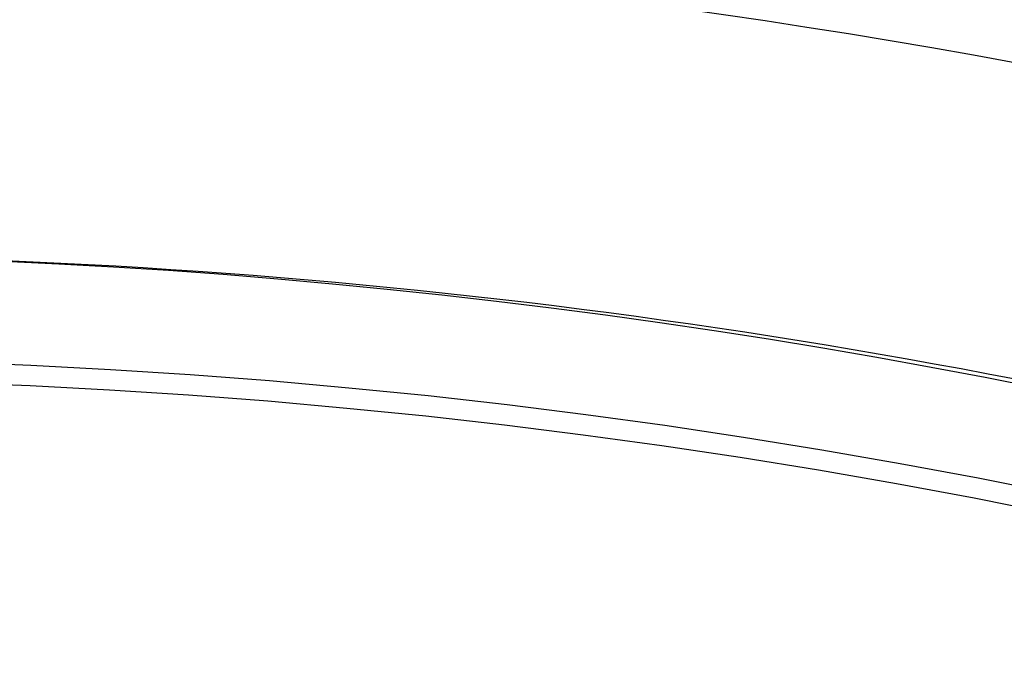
# Model space of a CAD drawing. Extents: x 12963 to 14406, y -2067 to -815.
# Tile 29 of 68: x 13685.8 to 13691.75, y -1576.7 to -1572.78. Entities that reach past the tile are written whole.
import ezdxf

# ---------------------------------------------------------------- set-up
doc = ezdxf.new("R2010")
doc.units = 0
doc.layers.get('0').update_dxf_attribs({"linetype": 'CONTINUOUS'})
doc.layers.add('COLOR', color=7, linetype='CONTINUOUS')

msp = doc.modelspace()

# ---------------------------------------------------------------- linework, layer by layer
at = {"extrusion": (-0.2249510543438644, 8.182966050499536e-15, 0.9743700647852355)}
msp.add_lwpolyline([(1573.600154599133, 13410.98414659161), (1573.124739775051, 13410.64902892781), (1572.651576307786, 13410.30983764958), (1572.180713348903, 13409.96659613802), (1571.712199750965, 13409.61932859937), (1571.246084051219, 13409.2680600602), (1570.782414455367, 13408.91281636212), (1570.321238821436, 13408.55362415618), (1569.862604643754, 13408.19051089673), (1569.406559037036, 13407.82350483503), (1568.953148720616, 13407.45263501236), (1568.5024200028, 13407.07793125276), (1568.054418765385, 13406.69942415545), (1567.60919044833, 13406.31714508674), (1567.166780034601, 13405.93112617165), (1566.727232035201, 13405.54140028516), (1566.290590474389, 13405.14800104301), (1565.856898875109, 13404.7509627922), (1565.426200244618, 13404.35032060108), (1564.998537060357, 13403.9461102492), (1564.573951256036, 13403.5383682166), (1564.152484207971, 13403.12713167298), (1563.734176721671, 13402.71243846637), (1563.319069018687, 13402.29432711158), (1562.907200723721, 13401.87283677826), (1562.498610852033, 13401.44800727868), (1562.093337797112, 13401.0198790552), (1561.691419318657, 13400.58849316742), (1561.292892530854, 13400.15389127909), (1560.897793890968, 13399.71611564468), (1560.506159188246, 13399.27520909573), (1560.118023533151, 13398.83121502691), (1559.733421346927, 13398.38417738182), (1559.352386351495, 13397.93414063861), (1558.974951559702, 13397.48114979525), (1558.601149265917, 13397.02525035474), (1558.23101103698, 13396.56648830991), (1557.864567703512, 13396.10491012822), (1557.501849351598, 13395.64056273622), (1557.142885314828, 13395.17349350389), (1556.787704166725, 13394.70375022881), (1556.436333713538, 13394.23138112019), (1556.088800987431, 13393.75643478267), (1555.745132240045, 13393.2789602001), (1555.405352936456, 13392.79900671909), (1555.069487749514, 13392.31662403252), (1554.737560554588, 13391.83186216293), (1554.409594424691, 13391.34477144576), (1554.085611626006, 13390.8554025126), (1553.765633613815, 13390.36380627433), (1553.449681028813, 13389.87003390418), (1553.137773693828, 13389.37413682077), (1552.829930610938, 13388.87616667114), (1552.526169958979, 13388.3761753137), (1552.226509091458, 13387.87421480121), (1551.930964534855, 13387.37033736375), (1551.639551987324, 13386.86459539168), (1551.35228631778, 13386.35704141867), (1551.069181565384, 13385.8477281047), (1550.790250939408, 13385.33670821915), (1550.515506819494, 13384.82403462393), (1550.244960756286, 13384.30976025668), (1549.978623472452, 13383.79393811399), (1549.716504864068, 13383.27662123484), (1549.458614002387, 13382.75786268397), (1549.204959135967, 13382.23771553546), (1548.955547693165, 13381.71623285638), (1548.710386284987, 13381.19346769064), (1548.469480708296, 13380.66947304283), (1548.232835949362, 13380.14430186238), (1548.000456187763, 13379.61800702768), (1547.772344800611, 13379.09064133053), (1547.548504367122, 13378.56225746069), (1547.328936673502, 13378.03290799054), (1547.113642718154, 13377.50264536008), (1546.9026227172, 13376.97152186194), (1546.695876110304, 13376.43958962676), (1546.493401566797, 13375.90690060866), (1546.295196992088, 13375.37350657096), (1546.101259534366, 13374.83945907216), (1545.911585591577, 13374.30480945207), (1545.726170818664, 13373.76960881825), (1545.545010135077, 13373.23390803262), (1545.368097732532, 13372.69775769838), (1545.195427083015, 13372.16120814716), (1545.026990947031, 13371.62430942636), (1544.862781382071, 13371.08711128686), (1544.702789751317, 13370.54966317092), (1544.54700673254, 13370.01201420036), (1544.395422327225, 13369.47421316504), (1544.248025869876, 13368.93630851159), (1544.104806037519, 13368.3983483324), (1543.965750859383, 13367.86038035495), (1543.830847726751, 13367.32245193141), (1543.700083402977, 13366.78461002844), (1543.573444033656, 13366.24690121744), (1543.450915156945, 13365.70937166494), (1543.332481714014, 13365.17206712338), (1543.218128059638, 13364.63503292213), (1543.107837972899, 13364.09831395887), (1543.001594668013, 13363.56195469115), (1542.899380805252, 13363.02599912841), (1542.801178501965, 13362.49049082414), (1542.706969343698, 13361.95547286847), (1542.616734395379, 13361.42098788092), (1542.530454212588, 13360.88707800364), (1542.448108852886, 13360.35378489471), (1542.369677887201, 13359.82114972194), (1542.295140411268, 13359.28921315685), (1542.224475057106, 13358.75801536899), (1542.157660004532, 13358.22759602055), (1542.0946729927, 13357.69799426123), (1542.035491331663, 13357.16924872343), (1541.980091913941, 13356.64139751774), (1541.928451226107, 13356.11447822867), (1541.880545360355, 13355.58852791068), (1541.836350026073, 13355.06358308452), (1541.795840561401, 13354.53967973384), (1541.758991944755, 13354.01685330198), (1541.725778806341, 13353.49513868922), (1541.696175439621, 13352.97457025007), (1541.670155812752, 13352.45518179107), (1541.647693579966, 13351.93700656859), (1541.628762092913, 13351.42007728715), (1541.613334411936, 13350.90442609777), (1541.601383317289, 13350.3900845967), (1541.59288132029, 13349.87708382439), (1541.587800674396, 13349.36545426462), (1541.586113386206, 13348.85522584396), (1541.587860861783, 13348.33597706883), (1541.593123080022, 13347.81527778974), (1541.601929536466, 13347.29315956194), (1541.614309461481, 13346.76965453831), (1541.630291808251, 13346.24479546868), (1541.649905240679, 13345.71861569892), (1541.673178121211, 13345.1911491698), (1541.700138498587, 13344.66243041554), (1541.730814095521, 13344.13249456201), (1541.765232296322, 13343.6013773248), (1541.803420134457, 13343.06911500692), (1541.845404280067, 13342.53574449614), (1541.891211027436, 13342.00130326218), (1541.940866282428, 13341.4658293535), (1541.994395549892, 13340.92936139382), (1542.05182392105, 13340.39193857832), (1542.113176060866, 13339.85360066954), (1542.178476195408, 13339.31438799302), (1542.247748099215, 13338.77434143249), (1542.321015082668, 13338.2335024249), (1542.398299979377, 13337.69191295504), (1542.479625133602, 13337.14961554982), (1542.565012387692, 13336.60665327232), (1542.654483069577, 13336.0630697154), (1542.748057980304, 13335.5189089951), (1542.845757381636, 13334.97421574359), (1542.947600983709, 13334.4290351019), (1543.053607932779, 13333.88341271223), (1543.163796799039, 13333.33739471), (1543.278185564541, 13332.79102771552), (1543.396791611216, 13332.24435882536), (1543.519631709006, 13331.69743560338), (1543.646722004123, 13331.15030607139), (1543.778078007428, 13330.60301869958), (1543.913714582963, 13330.0556223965), (1544.053645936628, 13329.50816649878), (1544.197885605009, 13328.96070076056), (1544.346446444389, 13328.41327534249), (1544.499340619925, 13327.86594080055), (1544.656579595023, 13327.31874807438), (1544.818174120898, 13326.77174847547), (1544.984134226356, 13326.22499367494), (1545.154469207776, 13325.678535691), (1545.32918761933, 13325.13242687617), (1545.508297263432, 13324.58671990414), (1545.69180518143, 13324.04146775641), (1545.879717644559, 13323.49672370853), (1546.072040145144, 13322.95254131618), (1546.26877738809, 13322.40897440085), (1546.469933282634, 13321.86607703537), (1546.675510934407, 13321.32390352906), (1546.885512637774, 13320.78250841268), (1547.099939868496, 13320.24194642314), (1547.318793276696, 13319.7022724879), (1547.542072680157, 13319.16354170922), (1547.76977705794, 13318.6258093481), (1548.001904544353, 13318.08913080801), (1548.238452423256, 13317.55356161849), (1548.479417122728, 13317.01915741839), (1548.724794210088, 13316.4859739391), (1548.974578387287, 13315.95406698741), (1549.228763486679, 13315.42349242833), (1549.487342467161, 13314.89430616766), (1549.750307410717, 13314.36656413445), (1550.017649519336, 13313.8403222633), (1550.289359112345, 13313.31563647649), (1550.565425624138, 13312.79256266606), (1550.845837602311, 13312.27115667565), (1551.130582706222, 13311.75147428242), (1551.419647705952, 13311.23357117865), (1551.713018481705, 13310.7175029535), (1552.010680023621, 13310.20332507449), (1552.312616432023, 13309.69109286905), (1552.618810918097, 13309.18086150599), (1552.929245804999, 13308.67268597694), (1553.243902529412, 13308.16662107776), (1553.562761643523, 13307.66272138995), (1553.885802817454, 13307.16104126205), (1554.213004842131, 13306.66163479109), (1554.544345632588, 13306.16455580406), (1554.87980223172, 13305.66985783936), (1555.219350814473, 13305.17759412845), (1555.562966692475, 13304.68781757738), (1555.910624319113, 13304.20058074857), (1556.262297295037, 13303.71593584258), (1556.617958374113, 13303.23393468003), (1556.977579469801, 13302.75462868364), (1557.341131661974, 13302.27806886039), (1557.708585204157, 13301.80430578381), (1558.079909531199, 13301.33338957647), (1558.455073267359, 13300.86536989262), (1558.834044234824, 13300.40029590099), (1559.21678946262, 13299.93821626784), (1559.60327519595, 13299.47917914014), (1559.993466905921, 13299.02323212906), (1560.387329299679, 13298.57042229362), (1560.784826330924, 13298.12079612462), (1561.185921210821, 13297.67439952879), (1561.590576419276, 13297.23127781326), (1561.998753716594, 13296.79147567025), (1562.410414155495, 13296.35503716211), (1562.82551809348, 13295.92200570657), (1563.244025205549, 13295.49242406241), (1563.665894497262, 13295.06633431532), (1564.091084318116, 13294.64377786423), (1564.519552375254, 13294.22479540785), (1564.951255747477, 13293.80942693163), (1565.386150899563, 13293.39771169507), (1565.824193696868, 13292.98968821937), (1566.265339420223, 13292.58539427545), (1566.709542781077, 13292.18486687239), (1567.156757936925, 13291.78814224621), (1567.606938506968, 13291.39525584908), (1568.060037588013, 13291.00624233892), (1568.516007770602, 13290.62113556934), (1568.974801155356, 13290.23996858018), (1569.436369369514, 13289.86277358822), (1569.900663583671, 13289.48958197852), (1570.36763452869, 13289.12042429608), (1570.837232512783, 13288.75533023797), (1571.309407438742, 13288.39432864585), (1571.784108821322, 13288.03744749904), (1572.261285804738, 13287.68471390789), (1572.740887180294, 13287.33615410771), (1573.222861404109, 13286.99179345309), (1573.707156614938, 13286.65165641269), (1574.193720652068, 13286.31576656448), (1574.682501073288, 13285.98414659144)], dxfattribs=at)
at = {"extrusion": (-0.2249510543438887, -1.725030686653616e-14, 0.9743700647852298)}
msp.add_lwpolyline([(1572.842537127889, 13285.98414659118), (1572.37660638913, 13286.32147013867), (1571.912946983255, 13286.66272988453), (1571.451605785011, 13287.0079020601), (1570.99262936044, 13287.35696211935), (1570.536063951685, 13287.70988474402), (1570.081955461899, 13288.0666438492), (1569.630349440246, 13288.42721258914), (1569.181291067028, 13288.7915633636), (1568.734825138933, 13289.15966782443), (1568.290996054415, 13289.53149688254), (1567.849847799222, 13289.90702071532), (1567.411423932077, 13290.28620877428), (1566.975767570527, 13290.66902979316), (1566.542921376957, 13291.05545179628), (1566.112927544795, 13291.44544210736), (1565.685827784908, 13291.83896735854), (1565.261663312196, 13292.23599349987), (1564.840474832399, 13292.63648580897), (1564.422302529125, 13293.04040890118), (1564.007186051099, 13293.4477267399), (1563.59516449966, 13293.8584026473), (1563.186276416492, 13294.27239931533), (1562.780559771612, 13294.68967881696), (1562.37805195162, 13295.11020261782), (1561.978789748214, 13295.53393158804), (1561.582809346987, 13295.96082601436), (1561.190146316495, 13296.39084561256), (1560.800835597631, 13296.8239495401), (1560.41491149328, 13297.26009640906), (1560.032407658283, 13297.69924429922), (1559.653357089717, 13298.14135077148), (1559.277792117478, 13298.5863728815), (1558.905744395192, 13299.0342671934), (1558.53724489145, 13299.48498979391), (1558.172323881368, 13299.93849630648), (1557.811010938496, 13300.39474190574), (1557.453334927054, 13300.85368133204), (1557.099323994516, 13301.3152689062), (1556.749005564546, 13301.77945854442), (1556.402406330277, 13302.24620377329), (1556.059552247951, 13302.71545774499), (1555.72046853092, 13303.18717325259), (1555.38517964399, 13303.66130274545), (1555.053709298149, 13304.13779834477), (1554.726080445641, 13304.61661185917), (1554.402315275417, 13305.09769480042), (1554.082435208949, 13305.5809983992), (1553.766460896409, 13306.06647362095), (1553.454412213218, 13306.55407118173), (1553.14630825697, 13307.04374156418), (1552.842167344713, 13307.53543503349), (1552.54200701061, 13308.02910165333), (1552.245844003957, 13308.52469130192), (1551.953694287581, 13309.02215368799), (1551.665573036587, 13309.52143836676), (1551.381494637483, 13310.02249475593), (1551.101472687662, 13310.52527215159), (1550.825519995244, 13311.02971974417), (1550.553648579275, 13311.53578663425), (1550.28586967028, 13312.04342184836), (1550.022193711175, 13312.55257435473), (1549.762630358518, 13313.0631930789), (1549.50718848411, 13313.5752269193), (1549.25587617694, 13314.08862476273), (1549.008700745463, 13314.60333549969), (1548.765668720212, 13315.11930803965), (1548.526785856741, 13315.63649132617), (1548.29205713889, 13316.15483435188), (1548.061486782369, 13316.67428617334), (1547.835078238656, 13317.19479592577), (1547.612834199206, 13317.71631283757), (1547.394756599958, 13318.23878624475), (1547.180846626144, 13318.76216560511), (1546.971104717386, 13319.28640051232), (1546.765530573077, 13319.81144070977), (1546.564123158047, 13320.33723610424), (1546.366880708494, 13320.86373677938), (1546.173800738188, 13321.39089300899), (1545.984880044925, 13321.91865527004), (1545.80011471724, 13322.4469742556), (1545.619500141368, 13322.97580088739), (1545.443031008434, 13323.50508632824), (1545.270701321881, 13324.03478199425), (1545.102504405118, 13324.56483956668), (1544.93843290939, 13325.09521100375), (1544.778478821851, 13325.625848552), (1544.622633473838, 13326.15670475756), (1544.470887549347, 13326.68773247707), (1544.323231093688, 13327.21888488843), (1544.179653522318, 13327.7501155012), (1544.040143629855, 13328.2813781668), (1543.90468959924, 13328.81262708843), (1543.773279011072, 13329.34381683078), (1543.645898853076, 13329.87490232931), (1543.522535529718, 13330.40583889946), (1543.403174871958, 13330.93658224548), (1543.287802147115, 13331.46708846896), (1543.176402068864, 13331.99731407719), (1543.068958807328, 13332.52721599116), (1542.965455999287, 13333.05675155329), (1542.865876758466, 13333.58587853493), (1542.770203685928, 13334.11455514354), (1542.67841888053, 13334.64274002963), (1542.590503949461, 13335.1703922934), (1542.506440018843, 13335.69747149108), (1542.42620774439, 13336.22393764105), (1542.349787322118, 13336.74975122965), (1542.277158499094, 13337.27487321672), (1542.208300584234, 13337.7992650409), (1542.143192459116, 13338.32288862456), (1542.08181258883, 13338.84570637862), (1542.024139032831, 13339.36768120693), (1541.970149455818, 13339.88877651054), (1541.919821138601, 13340.40895619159), (1541.873130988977, 13340.92818465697), (1541.830055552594, 13341.44642682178), (1541.790571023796, 13341.96364811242), (1541.754653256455, 13342.47981446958), (1541.72227777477, 13342.99489235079), (1541.69341978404, 13343.50884873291), (1541.668054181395, 13344.02165111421), (1541.646155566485, 13344.53326751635), (1541.627698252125, 13345.043666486), (1541.612656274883, 13345.55281709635), (1541.601003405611, 13346.06068894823), (1541.592713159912, 13346.56725217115), (1541.587758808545, 13347.07247742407), (1541.586113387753, 13347.57633589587), (1541.587906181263, 13348.10227443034), (1541.593305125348, 13348.62970061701), (1541.602340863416, 13349.158581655), (1541.615043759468, 13349.68888411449), (1541.631443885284, 13350.2205739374), (1541.651571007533, 13350.75361643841), (1541.675454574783, 13351.28797630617), (1541.70312370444, 13351.82361760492), (1541.734607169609, 13352.36050377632), (1541.769933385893, 13352.89859764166), (1541.809130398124, 13353.43786140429), (1541.852225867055, 13353.97825665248), (1541.899247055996, 13354.51974436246), (1541.950220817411, 13355.06228490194), (1542.005173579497, 13355.60583803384), (1542.064131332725, 13356.15036292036), (1542.127119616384, 13356.69581812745), (1542.1941635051, 13357.24216162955), (1542.265287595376, 13357.78935081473), (1542.340515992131, 13358.33734249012), (1542.41987229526, 13358.88609288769), (1542.503379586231, 13359.43555767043), (1542.591060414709, 13359.98569193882), (1542.682936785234, 13360.53645023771), (1542.779030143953, 13361.08778656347), (1542.879361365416, 13361.63965437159), (1542.983950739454, 13362.19200658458), (1543.092817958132, 13362.74479560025), (1543.205982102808, 13363.29797330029), (1543.323461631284, 13363.85149105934), (1543.445274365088, 13364.40529975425), (1543.571437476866, 13364.95934977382), (1543.701967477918, 13365.51359102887), (1543.836880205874, 13366.0679729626), (1543.976190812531, 13366.62244456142), (1544.119913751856, 13367.176954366), (1544.268062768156, 13367.73145048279), (1544.420650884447, 13368.28588059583), (1544.577690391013, 13368.84019197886), (1544.739192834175, 13369.39433150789), (1544.905169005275, 13369.94824567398), (1545.075628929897, 13370.50188059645), (1545.25058185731, 13371.05518203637), (1545.430036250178, 13371.60809541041), (1545.613999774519, 13372.16056580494), (1545.802479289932, 13372.71253799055), (1545.995480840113, 13373.2639564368), (1546.193009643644, 13373.81476532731), (1546.395070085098, 13374.3649085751), (1546.601665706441, 13374.91432983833), (1546.812799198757, 13375.46297253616), (1547.028472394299, 13376.01077986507), (1547.248686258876, 13376.55769481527), (1547.473440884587, 13377.10366018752), (1547.70273548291, 13377.6486186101), (1547.936568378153, 13378.19251255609), (1548.174937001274, 13378.73528436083), (1548.417837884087, 13379.27687623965), (1548.665266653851, 13379.81723030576), (1548.917218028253, 13380.35628858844), (1549.173685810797, 13380.8939930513), (1549.434662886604, 13381.43028561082), (1549.70014121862, 13381.96510815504), (1549.970111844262, 13382.49840256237), (1550.244564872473, 13383.03011072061), (1550.523489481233, 13383.56017454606), (1550.806873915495, 13384.08853600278), (1551.094705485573, 13384.615137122), (1551.386970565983, 13385.13992002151), (1551.683654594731, 13385.66282692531), (1551.984742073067, 13386.18380018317), (1552.290216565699, 13386.70278229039), (1552.600060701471, 13387.21971590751), (1552.914256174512, 13387.73454388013), (1553.232783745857, 13388.24720925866), (1553.555623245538, 13388.75765531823), (1553.88275357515, 13389.26582557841), (1554.214152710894, 13389.77166382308), (1554.549797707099, 13390.27511412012), (1554.889664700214, 13390.77612084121), (1555.233728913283, 13391.27462868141), (1555.581964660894, 13391.77058267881), (1555.9343453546, 13392.26392823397), (1556.29084350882, 13392.75461112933), (1556.651430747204, 13393.2425775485), (1557.016077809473, 13393.72777409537), (1557.384754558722, 13394.21014781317), (1557.757429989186, 13394.68964620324), (1558.134072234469, 13395.16621724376), (1558.514648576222, 13395.63980940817), (1558.899125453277, 13396.11037168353), (1559.287468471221, 13396.57785358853), (1559.679642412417, 13397.04220519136), (1560.075611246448, 13397.50337712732), (1560.475338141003, 13397.96132061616), (1560.878785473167, 13398.41598747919), (1561.285914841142, 13398.86733015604), (1561.696687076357, 13399.31530172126), (1562.111062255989, 13399.75985590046), (1562.528999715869, 13400.20094708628), (1562.950458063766, 13400.63853035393), (1563.375395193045, 13401.07256147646), (1563.80376829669, 13401.50299693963), (1564.235533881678, 13401.92979395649), (1564.67064778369, 13402.35291048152), (1565.109065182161, 13402.77230522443), (1565.55074061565, 13403.18793766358), (1565.995627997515, 13403.59976805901), (1566.443680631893, 13404.00775746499), (1566.894851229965, 13404.41186774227), (1567.349091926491, 13404.81206156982), (1567.806354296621, 13405.20830245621), (1568.266589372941, 13405.60055475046), (1568.729747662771, 13405.98878365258), (1569.19577916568, 13406.37295522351), (1569.664633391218, 13406.75303639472), (1570.13625937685, 13407.12899497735), (1570.610605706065, 13407.50079967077), (1571.087620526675, 13407.8684200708), (1571.567251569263, 13408.23182667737), (1572.04944616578, 13408.59099090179), (1572.534151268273, 13408.94588507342), (1573.021313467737, 13409.29648244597), (1573.51087901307, 13409.64275720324), (1574.002793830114, 13409.98468446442), (1574.497003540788, 13410.32224028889), (1574.99345348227, 13410.65540168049), (1575.492088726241, 13410.98414659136)], dxfattribs=at)
at = {"extrusion": (-0.224951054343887, -5.021987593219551e-14, 0.9743700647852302)}
msp.add_lwpolyline([(1579.050342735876, 13285.98414659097), (1578.539793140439, 13286.29311498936), (1578.031247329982, 13286.60677970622), (1577.524765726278, 13286.92512177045), (1577.020408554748, 13287.24812113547), (1576.518235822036, 13287.57575668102), (1576.018307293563, 13287.90800621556), (1575.520682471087, 13288.2448464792), (1575.025420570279, 13288.58625314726), (1574.532580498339, 13288.93220083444), (1574.042220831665, 13289.28266309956), (1573.554399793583, 13289.63761245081), (1573.069175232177, 13289.99702035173), (1572.586604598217, 13290.36085722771), (1572.106744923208, 13290.72909247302), (1571.629652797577, 13291.10169445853), (1571.155384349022, 13291.47863053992), (1570.683995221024, 13291.85986706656), (1570.215540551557, 13292.24536939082), (1569.750074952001, 13292.63510187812), (1569.287652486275, 13293.02902791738), (1568.828326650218, 13293.42710993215), (1568.372150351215, 13293.8293093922), (1567.919175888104, 13294.23558682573), (1567.469454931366, 13294.64590183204), (1567.023038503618, 13295.06021309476), (1566.579976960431, 13295.47847839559), (1566.140319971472, 13295.90065462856), (1565.704116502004, 13296.32669781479), (1565.271414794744, 13296.75656311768), (1564.842262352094, 13297.19020485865), (1564.41670591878, 13297.62757653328), (1563.99479146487, 13298.06863082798), (1563.57656416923, 13298.51331963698), (1563.162068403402, 13298.9615940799), (1562.751347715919, 13299.41340451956), (1562.344444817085, 13299.86870058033), (1561.941401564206, 13300.32743116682), (1561.542258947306, 13300.7895444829), (1561.147057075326, 13301.2549880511), (1560.755835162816, 13301.7237087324), (1560.368631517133, 13302.19565274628), (1559.985483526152, 13302.67076569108), (1559.606427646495, 13303.1489925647), (1559.231499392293, 13303.63027778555), (1558.860733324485, 13304.11456521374), (1558.494163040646, 13304.60179817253), (1558.131821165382, 13305.09191947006), (1557.773739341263, 13305.58487142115), (1557.419948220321, 13306.08059586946), (1557.070477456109, 13306.5790342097), (1556.725355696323, 13307.08012741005), (1556.384610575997, 13307.58381603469), (1556.048268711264, 13308.09004026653), (1555.716355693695, 13308.59873992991), (1555.388896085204, 13309.10985451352), (1555.065913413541, 13309.62332319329), (1554.747430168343, 13310.13908485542), (1554.433467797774, 13310.65707811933), (1554.124046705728, 13311.17724136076), (1553.81918624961, 13311.69951273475), (1553.518904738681, 13312.2238301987), (1553.223219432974, 13312.7501315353), (1552.932146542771, 13313.27835437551), (1552.645701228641, 13313.80843622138), (1552.36389760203, 13314.34031446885), (1552.086748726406, 13314.87392643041), (1551.814266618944, 13315.40920935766), (1551.546462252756, 13315.94610046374), (1551.283345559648, 13316.48453694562), (1551.024925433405, 13317.02445600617), (1550.7712097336, 13317.56579487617), (1550.522205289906, 13318.10849083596), (1550.277917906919, 13318.65248123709), (1550.038352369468, 13319.19770352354), (1549.80351244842, 13319.74409525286), (1549.573400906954, 13320.29159411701), (1549.348019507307, 13320.8401379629), (1549.127369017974, 13321.38966481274), (1548.911449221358, 13321.94011288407), (1548.700258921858, 13322.49142060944), (1548.493795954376, 13323.04352665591), (1548.292057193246, 13323.59636994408), (1548.095038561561, 13324.14988966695), (1547.902735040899, 13324.70402530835), (1547.715140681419, 13325.25871666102), (1547.532248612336, 13325.81390384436), (1547.354051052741, 13326.36952732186), (1547.180539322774, 13326.92552791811), (1547.011703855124, 13327.48184683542), (1546.847534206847, 13328.03842567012), (1546.688019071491, 13328.59520642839), (1546.533146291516, 13329.15213154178), (1546.38290287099, 13329.70914388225), (1546.237274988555, 13330.26618677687), (1546.096248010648, 13330.82320402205), (1545.959806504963, 13331.38013989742), (1545.827934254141, 13331.93693917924), (1545.700614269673, 13332.49354715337), (1545.57782880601, 13333.04990962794), (1545.459559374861, 13333.6059729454), (1545.345786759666, 13334.16168399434), (1545.236491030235, 13334.71699022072), (1545.131651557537, 13335.27183963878), (1545.031247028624, 13335.82618084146), (1544.935255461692, 13336.37996301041), (1544.843654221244, 13336.93313592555), (1544.756420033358, 13337.48564997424), (1544.673529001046, 13338.03745615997), (1544.594956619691, 13338.5885061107), (1544.520677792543, 13339.13875208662), (1544.450666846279, 13339.68814698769), (1544.384897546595, 13340.2366443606), (1544.323343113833, 13340.78419840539), (1544.265976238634, 13341.33076398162), (1544.21276909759, 13341.87629661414), (1544.163693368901, 13342.42075249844), (1544.118720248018, 13342.96408850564), (1544.077820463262, 13343.506262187), (1544.040964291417, 13344.04723177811), (1544.008121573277, 13344.58695620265), (1543.979261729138, 13345.12539507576), (1543.95435377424, 13345.66250870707), (1543.933366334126, 13346.19825810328), (1543.91626765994, 13346.73260497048), (1543.90302564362, 13347.26551171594), (1543.893607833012, 13347.79694144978), (1543.887981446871, 13348.32685798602), (1543.886113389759, 13348.8552258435), (1543.887912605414, 13349.37376676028), (1543.893331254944, 13349.89379999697), (1543.902400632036, 13350.41529203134), (1543.915151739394, 13350.93820868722), (1543.931615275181, 13351.46251513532), (1543.951821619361, 13351.98817589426), (1543.975800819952, 13352.51515483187), (1544.003582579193, 13353.04341516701), (1544.035196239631, 13353.57291947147), (1544.070670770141, 13354.10362967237), (1544.110034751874, 13354.6355070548), (1544.153316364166, 13355.16851226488), (1544.200543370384, 13355.7026053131), (1544.25174310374, 13356.23774557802), (1544.306942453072, 13356.77389181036), (1544.36616784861, 13357.3110021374), (1544.429445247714, 13357.84903406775), (1544.496800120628, 13358.38794449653), (1544.568257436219, 13358.92768971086), (1544.643841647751, 13359.46822539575), (1544.723576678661, 13360.00950664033), (1544.807485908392, 13360.55148794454), (1544.895592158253, 13361.09412322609), (1544.987917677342, 13361.63736582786), (1545.084484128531, 13362.18116852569), (1545.185312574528, 13362.72548353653), (1545.290423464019, 13363.27026252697), (1545.399836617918, 13363.81545662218), (1545.513571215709, 13364.36101641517), (1545.631645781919, 13364.90689197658), (1545.754078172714, 13365.45303286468), (1545.880885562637, 13365.99938813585), (1546.012084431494, 13366.54590635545), (1546.147690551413, 13367.09253560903), (1546.287718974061, 13367.63922351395), (1546.432184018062, 13368.18591723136), (1546.581099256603, 13368.73256347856), (1546.73447750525, 13369.27910854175), (1546.892330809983, 13369.82549828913), (1547.054670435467, 13370.37167818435), (1547.221506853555, 13370.91759330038), (1547.392849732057, 13371.46318833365), (1547.568707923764, 13372.00840761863), (1547.749089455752, 13372.55319514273), (1547.934001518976, 13373.09749456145), (1548.123450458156, 13373.64124921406), (1548.317441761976, 13374.1844021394), (1548.515980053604, 13374.72689609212), (1548.719069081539, 13375.26867355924), (1548.926711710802, 13375.80967677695), (1549.138909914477, 13376.34984774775), (1549.355664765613, 13376.8891282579), (1549.576976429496, 13377.42745989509), (1549.802844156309, 13377.96478406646), (1550.033266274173, 13378.5010420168), (1550.268240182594, 13379.03617484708), (1550.507762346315, 13379.57012353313), (1550.751828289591, 13380.10282894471), (1551.00043259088, 13380.63423186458), (1551.253568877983, 13381.16427300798), (1551.511229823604, 13381.6928930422), (1551.773407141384, 13382.22003260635), (1552.040091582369, 13382.74563233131), (1552.311272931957, 13383.26963285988), (1552.586940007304, 13383.79197486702), (1552.86708065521, 13384.31259908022), (1553.151681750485, 13384.83144630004), (1553.440729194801, 13385.34845742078), (1553.734207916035, 13385.8635734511), (1554.032101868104, 13386.37673553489), (1554.334394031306, 13386.88788497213), (1554.641066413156, 13387.39696323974), (1554.952100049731, 13387.9039120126), (1555.267475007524, 13388.40867318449), (1555.587170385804, 13388.91118888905), (1555.911164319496, 13389.41140152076), (1556.239433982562, 13389.90925375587), (1556.571955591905, 13390.40468857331), (1556.908704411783, 13390.89764927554), (1557.249654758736, 13391.38807950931), (1557.594780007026, 13391.87592328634), (1557.94405259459, 13392.36112500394), (1558.297444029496, 13392.84362946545), (1558.654924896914, 13393.32338190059), (1559.016464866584, 13393.80032798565), (1559.38203270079, 13394.2744138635), (1559.751596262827, 13394.74558616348), (1560.12512252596, 13395.21379202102), (1560.502577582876, 13395.67897909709), (1560.883926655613, 13396.14109559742), (1561.269134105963, 13396.60009029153), (1561.658163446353, 13397.05591253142), (1562.050977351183, 13397.50851227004), (1562.447537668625, 13397.95784007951), (1562.847805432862, 13398.403847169), (1563.251740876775, 13398.84648540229), (1563.659303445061, 13399.28570731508), (1564.070451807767, 13399.72146613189), (1564.485143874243, 13400.15371578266), (1564.903336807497, 13400.58241091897), (1565.324987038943, 13401.0075069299), (1565.750050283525, 13401.42895995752), (1566.178481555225, 13401.84672691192), (1566.610235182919, 13402.26076548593), (1567.045264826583, 13402.67103416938), (1567.483523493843, 13403.0774922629), (1567.924963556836, 13403.48009989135), (1568.369536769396, 13403.87881801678), (1568.817194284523, 13404.27360845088), (1569.267886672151, 13404.6644338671), (1569.721563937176, 13405.05125781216), (1570.178175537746, 13405.43404471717), (1570.637670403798, 13405.81275990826), (1571.099996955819, 13406.18736961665), (1571.565103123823, 13406.55784098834), (1572.032936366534, 13406.9241420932), (1572.503443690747, 13407.28624193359), (1572.976571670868, 13407.64411045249), (1573.452266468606, 13407.99771854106), (1573.930473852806, 13408.34703804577), (1574.411139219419, 13408.69204177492), (1574.894207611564, 13409.03270350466), (1575.379623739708, 13409.36899798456), (1575.867332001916, 13409.70090094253), (1576.357276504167, 13410.02838908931), (1576.849401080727, 13410.3514401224), (1577.343649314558, 13410.67003272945), (1577.839964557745, 13410.98414659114)], dxfattribs=at)
at = {"extrusion": (-0.2249510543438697, 2.144614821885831e-14, 0.9743700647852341)}
msp.add_lwpolyline([(1579.357341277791, 13410.63037576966), (1578.843227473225, 13410.32278646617), (1578.33109990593, 13410.01044587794), (1577.821019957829, 13409.6933725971), (1577.31304882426, 13409.37158631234), (1576.807247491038, 13409.04510780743), (1576.303676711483, 13408.7139589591), (1575.80239698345, 13408.37816273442), (1575.303468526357, 13408.03774318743), (1574.806951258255, 13407.69272545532), (1574.312904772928, 13407.34313575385), (1573.821388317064, 13406.9890013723), (1573.332460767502, 13406.63035066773), (1572.846180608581, 13406.26721305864), (1572.362605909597, 13405.89961901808), (1571.881794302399, 13405.52760006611), (1571.403802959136, 13405.15118876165), (1570.928688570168, 13404.77041869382), (1570.456507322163, 13404.38532447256), (1569.987314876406, 13403.99594171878), (1569.521166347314, 13403.60230705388), (1569.058116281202, 13403.20445808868), (1568.598218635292, 13402.80243341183), (1568.141526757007, 13402.39627257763), (1567.688093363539, 13401.98601609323), (1567.237970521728, 13401.57170540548), (1566.791209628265, 13401.15338288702), (1566.34786139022, 13400.73109182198), (1565.907975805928, 13400.30487639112), (1565.471602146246, 13399.87478165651), (1565.038788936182, 13399.4408535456), (1564.609583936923, 13399.00313883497), (1564.184034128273, 13398.5616851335), (1563.762185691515, 13398.11654086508), (1563.344083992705, 13397.66775525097), (1562.929773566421, 13397.21537829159), (1562.519298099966, 13396.75946074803), (1562.11270041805, 13396.30005412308), (1561.71002246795, 13395.83721064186), (1561.311305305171, 13395.37098323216), (1560.916589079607, 13394.90142550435), (1560.525913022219, 13394.42859173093), (1560.139315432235, 13393.95253682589), (1559.756833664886, 13393.47331632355), (1559.37850411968, 13392.99098635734), (1559.004362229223, 13392.50560363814), (1558.634442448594, 13392.01722543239), (1558.268778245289, 13391.52590954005), (1557.90740208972, 13391.03171427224), (1557.550345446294, 13390.53469842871), (1557.197638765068, 13390.03492127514), (1556.849311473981, 13389.53244252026), (1556.50539197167, 13389.02732229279), (1556.165907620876, 13388.51962111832), (1555.830884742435, 13388.00939989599), (1555.50034860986, 13387.49671987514), (1555.174323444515, 13386.98164263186), (1554.852832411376, 13386.46423004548), (1554.53589761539, 13385.944544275), (1554.223540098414, 13385.42264773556), (1553.915779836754, 13384.89860307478), (1553.61263573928, 13384.37247314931), (1553.314125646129, 13383.8443210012), (1553.02026632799, 13383.31420983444), (1552.731073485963, 13382.78220299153), (1552.44656175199, 13382.24836393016), (1552.166744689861, 13381.71275619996), (1551.891634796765, 13381.17544341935), (1551.621243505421, 13380.63648925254), (1551.355581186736, 13380.09595738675), (1551.094657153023, 13379.55391150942), (1550.838479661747, 13379.01041528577), (1550.587055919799, 13378.46553233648), (1550.340392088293, 13377.91932621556), (1550.098493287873, 13377.37186038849), (1549.861363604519, 13376.82319821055), (1549.629006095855, 13376.27340290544), (1549.401422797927, 13375.72253754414), (1549.178614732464, 13375.17066502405), (1548.960581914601, 13374.61784804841), (1548.747323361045, 13374.06414910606), (1548.538837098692, 13373.50963045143), (1548.335120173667, 13372.95435408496), (1548.136168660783, 13372.39838173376), (1547.941977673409, 13371.84177483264), (1547.752541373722, 13371.28459450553), (1547.567852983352, 13370.7269015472), (1547.38790479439, 13370.16875640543), (1547.212688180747, 13369.61021916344), (1547.042193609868, 13369.05134952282), (1546.876410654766, 13368.49220678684), (1546.715328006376, 13367.93284984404), (1546.558933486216, 13367.37333715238), (1546.407214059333, 13366.81372672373), (1546.260155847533, 13366.25407610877), (1546.117744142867, 13365.69444238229), (1545.979963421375, 13365.13488212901), (1545.846797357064, 13364.57545142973), (1545.718228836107, 13364.01620584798), (1545.594239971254, 13363.45720041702), (1545.474812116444, 13362.89848962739), (1545.359925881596, 13362.34012741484), (1545.249561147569, 13361.78216714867), (1545.143697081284, 13361.22466162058), (1545.042312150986, 13360.66766303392), (1544.945384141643, 13360.11122299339), (1544.852890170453, 13359.55539249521), (1544.764806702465, 13359.0002219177), (1544.681109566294, 13358.44576101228), (1544.601773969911, 13357.892058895), (1544.526774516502, 13357.33916403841), (1544.456085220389, 13356.78712426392), (1544.38967952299, 13356.2359867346), (1544.327530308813, 13355.68579794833), (1544.269609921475, 13355.13660373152), (1544.215890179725, 13354.58844923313), (1544.166342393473, 13354.04137891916), (1544.120937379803, 13353.49543656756), (1544.079645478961, 13352.95066526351), (1544.042436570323, 13352.40710739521), (1544.009280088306, 13351.86480464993), (1543.980145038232, 13351.32379801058), (1543.955000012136, 13350.7841277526), (1543.933813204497, 13350.24583344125), (1543.91655242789, 13349.70895392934), (1543.903185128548, 13349.17352735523), (1543.89367840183, 13348.63959114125), (1543.887999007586, 13348.10718199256), (1543.886113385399, 13347.57633589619), (1543.887865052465, 13347.06469261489), (1543.893140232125, 13346.55159596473), (1543.901968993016, 13346.03707813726), (1543.914381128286, 13345.52117194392), (1543.93040614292, 13345.00391081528), (1543.950073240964, 13344.48532880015), (1543.973411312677, 13343.96546056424), (1544.000448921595, 13343.44434138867), (1544.031214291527, 13342.92200716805), (1544.06573529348, 13342.39849440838), (1544.104039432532, 13341.87384022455), (1544.146153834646, 13341.34808233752), (1544.192105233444, 13340.82125907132), (1544.241919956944, 13340.29340934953), (1544.295623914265, 13339.76457269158), (1544.353242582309, 13339.23478920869), (1544.414800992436, 13338.70409959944), (1544.480323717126, 13338.17254514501), (1544.54983485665, 13337.64016770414), (1544.623358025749, 13337.1070097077), (1544.700916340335, 13336.5731141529), (1544.78253240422, 13336.0385245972), (1544.868228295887, 13335.50328515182), (1544.958025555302, 13334.96744047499), (1545.051945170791, 13334.43103576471), (1545.150007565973, 13333.89411675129), (1545.252232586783, 13333.35672968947), (1545.358639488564, 13332.81892135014), (1545.46924692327, 13332.28073901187), (1545.584072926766, 13331.74223045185), (1545.703134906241, 13331.2034439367), (1545.826449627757, 13330.66442821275), (1545.954033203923, 13330.12523249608), (1546.08590108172, 13329.58590646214), (1546.222068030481, 13329.0465002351), (1546.36254813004, 13328.5070643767), (1546.507354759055, 13327.96764987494), (1546.656500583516, 13327.42830813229), (1546.80999754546, 13326.88909095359), (1546.967856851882, 13326.35005053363), (1547.130088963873, 13325.8112394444), (1547.296703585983, 13325.27271062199), (1547.467709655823, 13324.73451735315), (1547.643115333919, 13324.19671326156), (1547.822927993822, 13323.65935229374), (1548.007154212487, 13323.1224887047), (1548.195799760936, 13322.58617704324), (1548.388869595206, 13322.05047213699), (1548.586367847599, 13321.51542907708), (1548.788297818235, 13320.98110320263), (1548.994661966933, 13320.44755008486), (1549.20546190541, 13319.914825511), (1549.420698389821, 13319.38298546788), (1549.640371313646, 13318.8520861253), (1549.864479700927, 13318.32218381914), (1550.093021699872, 13317.79333503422), (1550.325994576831, 13317.26559638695), (1550.563394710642, 13316.73902460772), (1550.805217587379, 13316.21367652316), (1551.051457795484, 13315.68960903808), (1551.302109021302, 13315.16687911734), (1551.557164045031, 13314.64554376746), (1551.816614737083, 13314.12566001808), (1552.080452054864, 13313.60728490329), (1552.348666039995, 13313.09047544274), (1552.62124581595, 13312.57528862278), (1552.898179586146, 13312.06178137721), (1553.179454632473, 13311.55001056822), (1553.465057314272, 13311.040032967), (1553.754973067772, 13310.5319052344), (1554.049186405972, 13310.02568390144), (1554.347680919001, 13309.52142534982), (1554.650439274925, 13309.01918579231), (1554.957443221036, 13308.51902125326), (1555.268673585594, 13308.02098754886), (1555.584110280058, 13307.5251402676), (1555.903732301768, 13307.03153475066), (1556.227517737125, 13306.54022607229), (1556.555443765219, 13306.05126902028), (1556.887486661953, 13305.56471807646), (1557.223621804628, 13305.08062739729), (1557.563823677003, 13304.59905079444), (1557.90806587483, 13304.12004171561), (1558.256321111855, 13303.6436532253), (1558.608561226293, 13303.16993798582), (1558.964757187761, 13302.69894823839), (1559.324879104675, 13302.23073578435), (1559.688896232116, 13301.76535196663), (1560.056776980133, 13301.30284765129), (1560.428488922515, 13300.8432732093), (1560.803998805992, 13300.38667849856), (1561.183272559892, 13299.93311284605), (1561.566275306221, 13299.48262503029), (1561.952971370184, 13299.035263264), (1562.34332429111, 13298.59107517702), (1562.737296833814, 13298.15010779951), (1563.134851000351, 13297.71240754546), (1563.535948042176, 13297.27802019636), (1563.940548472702, 13296.84699088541), (1564.348612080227, 13296.41936408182), (1564.760097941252, 13295.99518357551), (1565.174964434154, 13295.57449246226), (1565.593169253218, 13295.15733312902), (1566.014669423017, 13294.74374723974), (1566.439421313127, 13294.33377572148), (1566.867380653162, 13293.92745875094), (1567.298502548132, 13293.52483574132), (1567.732741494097, 13293.12594532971), (1568.170051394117, 13292.73082536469), (1568.610385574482, 13292.33951289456), (1569.053696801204, 13291.95204415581), (1569.499937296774, 13291.56845456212), (1569.949058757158, 13291.18877869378), (1570.401012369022, 13290.81305028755), (1570.855748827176, 13290.44130222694), (1571.313218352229, 13290.07356653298), (1571.773370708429, 13289.70987435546), (1572.236155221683, 13289.35025596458), (1572.701520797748, 13288.99474074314), (1573.16941594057, 13288.64335717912), (1573.639788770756, 13288.29613285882), (1574.112587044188, 13287.95309446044), (1574.587758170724, 13287.61426774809), (1575.065249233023, 13287.27967756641), (1575.545007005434, 13286.94934783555), (1576.026977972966, 13286.62330154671), (1576.511108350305, 13286.30156075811), (1576.997344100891, 13285.98414659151)], dxfattribs=at)
msp.add_lwpolyline([(13691.96136540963, -1575.004149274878), (13691.63548440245, -1574.939758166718), (13691.30911658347, -1574.87799494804), (13690.98228249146, -1574.818867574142), (13690.65500266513, -1574.762384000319), (13690.32729764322, -1574.708552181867), (13689.99918796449, -1574.657380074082), (13689.67069416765, -1574.608875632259), (13689.34183679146, -1574.563046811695), (13689.01263637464, -1574.519901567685), (13688.68311345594, -1574.479447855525), (13688.35328857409, -1574.441693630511), (13688.02318226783, -1574.406646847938), (13687.69281507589, -1574.374315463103), (13687.36220753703, -1574.344707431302), (13687.03138018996, -1574.317830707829), (13686.70035357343, -1574.293693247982), (13686.36914822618, -1574.272303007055), (13686.03778468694, -1574.253667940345), (13685.70628349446, -1574.237796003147)])
at = {"extrusion": (0, 0, -1)}
for centre, radius, start, end in [((-13684.04743158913, -1614.828569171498, -259.6250029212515), 65.00000000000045, 329.9999999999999, 149.9999999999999), ((-13684.04743158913, -1614.828569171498, -89.37470231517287), 70.9424557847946, 330.0000000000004, 150.0000000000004), ((-13684.04743158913, -1614.828569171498, -46.50000292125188), 70.9424557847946, 330.0000000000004, 150.0000000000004), ((-13684.04743158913, -1614.828569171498, -259.6250029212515), 64, 330.0000000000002, 150.0000000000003), ((-13684.04743158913, -1614.828569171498, -88.12500292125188), 52.09123273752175, 330.0000000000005, 150.0000000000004), ((-13684.04743158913, -1614.828569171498, -62.12500292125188), 47.03455676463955, 330.0000000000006, 150.0000000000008), ((-13684.04743158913, -1614.828569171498, -199.6250029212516), 39.9999999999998, 330.0000000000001, 150.0000000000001)]:
    msp.add_arc(centre, radius, start, end, dxfattribs=at)
for centre, radius, start, end in [((13684.04743158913, -1614.828569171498, 89.37470231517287), 73.2424557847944, 29.99999999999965, 209.9999999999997), ((13684.04743158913, -1614.828569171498, 46.50000292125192), 71.74245578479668, 52.49999999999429, 187.5000000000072), ((13684.04743163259, -1614.828569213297, 88.63012703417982), 71.44457953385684, 30.00000004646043, 209.9999999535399), ((13684.04743158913, -1614.828569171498, 89.05580518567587), 71.21139006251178, 29.99999999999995, 210.0000000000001), ((13684.04743158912, -1614.828569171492, 88.1250029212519), 70.93945536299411, 74.99999999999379, 165.0000000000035), ((13684.04743158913, -1614.828569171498, 245.6831232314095), 65.00000000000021, 29.99999999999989, 209.9999999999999), ((13684.04743158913, -1614.828569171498, 245.6831232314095), 64.00000000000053, 29.99999999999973, 209.9999999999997), ((13684.04743158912, -1614.828569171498, 211.3914713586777), 58.0132689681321, 29.99999999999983, 210), ((13684.04743158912, -1614.828569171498, 212.0545527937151), 57.26209357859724, 30.00000000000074, 209.9999999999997), ((13684.04743158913, -1614.828569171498, 67.12500292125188), 53.58193971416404, 29.99999999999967, 209.9999999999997), ((13684.04743158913, -1614.828569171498, 65.62055118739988), 53.58193971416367, 29.99999999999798, 209.999999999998), ((13684.04743158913, -1614.828569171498, 67.12500292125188), 52.0912327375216, 29.99999999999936, 209.9999999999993), ((13684.04743158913, -1614.828569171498, 77.62500292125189), 52.09123273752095, 29.99999999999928, 209.9999999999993), ((13684.04743158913, -1614.828569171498, 105.1250029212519), 43.81815874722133, 30.00000000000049, 210.0000000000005), ((13684.04743158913, -1614.828569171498, 52.53957701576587), 42.50584972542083, 30.00000000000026, 210.0000000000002), ((13684.04743158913, -1614.828569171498, 51.125002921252), 40.62840747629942, 59.99999999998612, 90.00000000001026), ((13684.04743158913, -1614.828569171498, 200.6250029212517), 39.87443803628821, 30.00000000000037, 210.0000000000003)]:
    msp.add_arc(centre, radius, start, end)
at = {"layer": 'COLOR', "extrusion": (0, 0, -1)}
for centre, radius, start, end in [((-13684.04743872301, -1614.828586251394, 10.54089386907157), 152.392098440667, 333.3815781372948, 153.3815781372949), ((-13684.04743872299, -1614.828586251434, -22.44590218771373), 75.00000000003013, 63.38157813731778, 153.3815781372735), ((-13684.04743872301, -1614.828586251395, -32.97295255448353), 75.00000000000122, 63.38157813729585, 243.3815781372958), ((-13684.04743872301, -1614.828586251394, -18.68835025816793), 83.81579491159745, 333.3815781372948, 153.3815781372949), ((-13684.047438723, -1614.828586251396, -43.50000292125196), 73.00000000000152, 63.38157813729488, 243.3815781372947), ((-13684.047438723, -1614.828586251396, -43.50000292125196), 73.00000000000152, 63.38157813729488, 243.3815781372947), ((-13684.04743872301, -1614.828586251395, -33.3991820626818), 73.00000000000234, 63.3815781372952, 243.3815781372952), ((-13684.04743872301, -1614.828586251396, -43.50000292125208), 75.00000000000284, 63.38157813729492, 243.3815781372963), ((-13684.04743872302, -1614.828586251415, -26.2000005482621), 61.09154780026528, 333.3815781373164, 153.3815781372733), ((-13684.04743872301, -1614.828586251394, 10.54089386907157), 152.3920984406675, 153.3815781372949, 333.3815781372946), ((-13684.05554107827, -1614.824543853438, -28.2000005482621), 59.50000000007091, 333.3815781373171, 153.3815781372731), ((-13684.05554107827, -1614.824543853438, -26.2000005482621), 59.50000000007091, 333.3815781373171, 153.3815781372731), ((-13684.04743872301, -1614.828586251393, -43.50000292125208), 75.00000000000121, 243.3815781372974, 63.38157813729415), ((-13684.04743872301, -1614.828586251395, -32.97295255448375), 74.9999999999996, 243.3815781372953, 63.38157813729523), ((-13684.047438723, -1614.828586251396, -43.50000292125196), 73.0000000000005, 243.3815781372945, 63.38157813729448), ((-13684.047438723, -1614.828586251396, -43.50000292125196), 73.0000000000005, 243.3815781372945, 63.38157813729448), ((-13684.04743872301, -1614.828586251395, -33.39918206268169), 72.99999999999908, 243.3815781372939, 63.38157813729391), ((-13684.05554107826, -1614.824543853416, -27.2000005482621), 59.5000000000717, 333.381578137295, 153.381578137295), ((-13684.05554107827, -1614.824543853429, -38.60000054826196), 35.0000000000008, 333.3815781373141, 153.3815781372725)]:
    msp.add_arc(centre, radius, start, end, dxfattribs=at)
at = {"layer": 'COLOR'}
for centre, radius, start, end in [((13684.04743872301, -1614.828586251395, -35.79999945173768), 153, 26.61842186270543, 206.618421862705), ((13684.04743872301, -1614.828586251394, -11.46081713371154), 152.9999999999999, 26.61842186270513, 206.6184218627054), ((13684.04743872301, -1614.828586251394, -23.63040829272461), 153.0000000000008, 26.61842186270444, 206.6184218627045), ((13684.047438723, -1614.828586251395, -10.90949982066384), 152.8342956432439, 26.61842186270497, 206.6184218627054), ((13684.04743872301, -1614.828586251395, -35.79999945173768), 150, 26.61842186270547, 206.618421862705), ((13684.04743872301, -1614.828586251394, -11.46081713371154), 153, 206.6184218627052, 26.6184218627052), ((13684.04743872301, -1614.828586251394, -35.79999945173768), 153, 206.6184218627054, 26.61842186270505), ((13684.04743872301, -1614.828586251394, -23.63040829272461), 153.0000000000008, 206.618421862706, 26.61842186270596), ((13684.047438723, -1614.828586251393, -10.90949982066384), 152.8342956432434, 206.6184218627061, 26.61842186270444), ((13684.04743872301, -1614.828586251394, -35.79999945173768), 150, 206.6184218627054, 26.61842186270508)]:
    msp.add_arc(centre, radius, start, end, dxfattribs=at)

doc.saveas('drawing.dxf')
